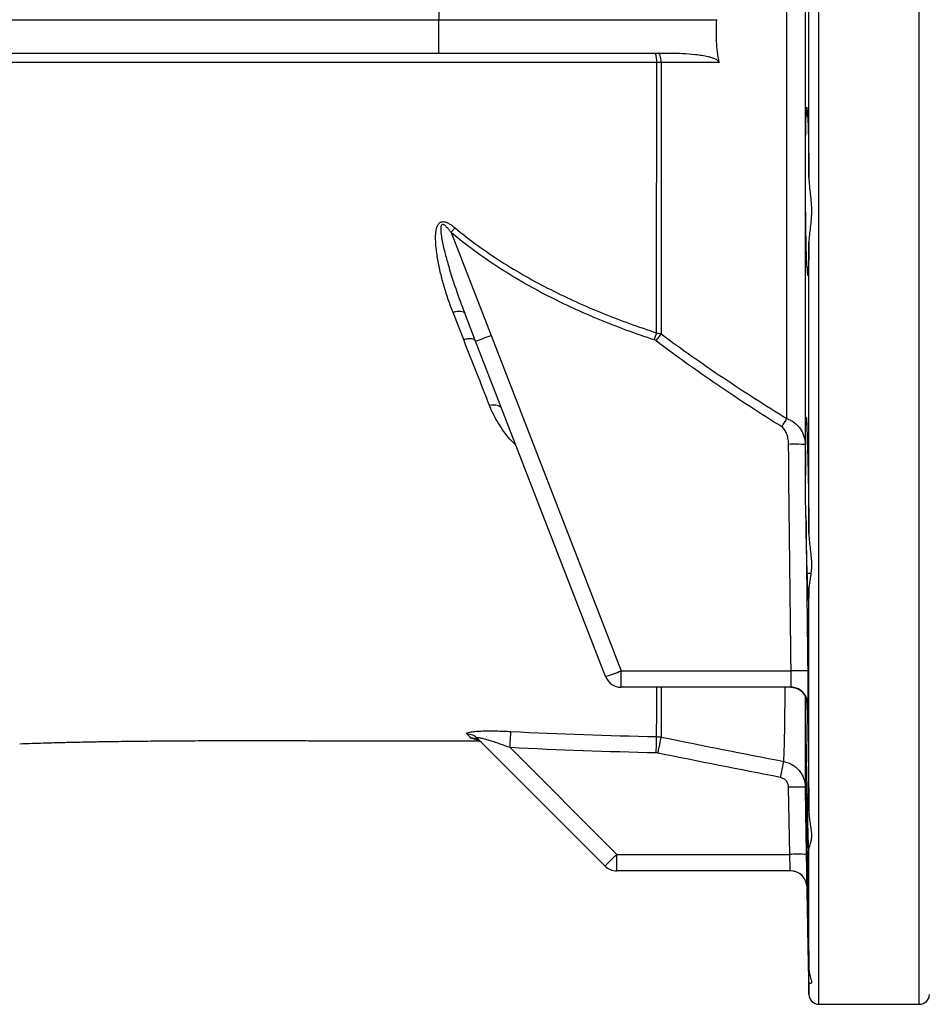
# Model space of a CAD drawing. Header units: millimetres. Extents: x 2817 to 14582, y 2229 to 15574.
# Tile 10 of 23: x 8399 to 9762, y 2504 to 3979. Entities that reach past the tile are written whole.
import ezdxf

# ---------------------------------------------------------------- set-up
doc = ezdxf.new("R2010")
doc.units = ezdxf.units.MM
doc.header["$LTSCALE"] = 5

msp = doc.modelspace()

# ---------------------------------------------------------------- linework, layer by layer
at = {"color": 8, "linetype": 'Continuous', "lineweight": 25}
for p, q in [((9596.9, 3978.5), (9596.9, 5453.5)), ((9747.4, 3978.5), (9747.4, 5453.5)), ((9596.9, 2503.5), (9596.9, 3978.5)), ((9747.4, 2503.5), (9747.4, 3978.5)), ((9579.6, 2953.9), (9579.4, 2956.2)), ((9581.9, 2518.3), (9581.9, 2537.5))]:
    msp.add_line(p, q, dxfattribs=at)
at = {"color": 7, "linetype": 'Continuous', "lineweight": 25}
for p, q in [((9581.9, 3742.1), (9581.9, 4215)), ((9027.2, 4028.5), (9027, 3978.5)), ((7018.5, 3978.5), (9027, 3978.5)), ((9027.2, 3928.5), (9027, 3978.5)), ((9027, 3978.5), (9443.9, 3978.5)), ((7017.8, 3928.5), (9027.2, 3928.5)), ((9027.2, 3928.5), (9373.3, 3928.5)), ((9579.5, 3834.9), (9579.7, 3834.9)), ((9045.5, 3659.7), (9105.4, 3505.6)), ((9581.9, 3208.7), (9581.9, 3645.5)), ((9579.5, 3607.6), (9581.3, 3607.6)), ((9082.1, 3497), (9065.9, 3538.7)), ((9277.2, 2994.5), (9082.1, 3497)), ((9105.4, 3505.6), (9300.5, 3003.1)), ((9579.5, 3149.5), (9584.8, 3149.5)), ((9581.9, 2792.4), (9581.9, 3126.8)), ((9300.5, 3003.1), (9555.1, 3003.1)), ((9300.5, 2978.5), (9300.5, 3003.1)), ((9555.2, 2978.5), (9300.5, 2978.5)), ((9579.3, 2956.2), (9579.5, 2946.4)), ((9276.1, 2710.9), (9085.5, 2901.4)), ((9133.9, 2888), (9293.8, 2728.1)), ((9553.2, 2728.1), (9551.5, 2828.7)), ((9579.5, 2817.7), (9581.6, 2817.7)), ((9581.9, 2556.8), (9581.9, 2737.7)), ((9293.8, 2728.1), (9553.2, 2728.1)), ((9293.8, 2703.5), (9293.8, 2728.1)), ((9554.1, 2703.5), (9293.8, 2703.5)), ((9579.1, 2679), (9581.9, 2518.3)), ((9596.9, 2503.5), (9747.4, 2503.5))]:
    msp.add_line(p, q, dxfattribs=at)
at = {"color": 7, "linetype": 'Continuous', "lineweight": 25, "flags": 128}
for points in [[(9360.4, 3914.4), (9360.3, 3917.2), (9360, 3919.9), (9359.6, 3922.3), (9359, 3924.4), (9358.3, 3926.2), (9357.5, 3927.5), (9356.6, 3928.3), (9355.7, 3928.5)], [(9447.4, 3914.4), (9419, 3914.4), (9360.4, 3914.4)], [(9045.5, 3659.7), (9046.3, 3660.6), (9047.1, 3661.5), (9047.8, 3662.4), (9048.5, 3663.3), (9049.3, 3664.2), (9050, 3665), (9050.7, 3665.9), (9051.4, 3666.7)], [(9065.9, 3538.7), (9065.2, 3539.7), (9064, 3540.5), (9062.3, 3541.1), (9060.2, 3541.4), (9057.7, 3541.4), (9054.8, 3541.2), (9051.7, 3540.8), (9048.4, 3540)], [(9350.1, 3498.9), (9350.6, 3500.3), (9351, 3501.6), (9351.5, 3503), (9351.9, 3504.3), (9352.4, 3505.7), (9352.8, 3507), (9353.2, 3508.2), (9353.6, 3509.5)], [(9352.7, 3497.5), (9353.7, 3498.8), (9354.8, 3500.2), (9355.8, 3501.5), (9356.8, 3502.8), (9357.7, 3504.1), (9358.7, 3505.3), (9359.6, 3506.5), (9360.5, 3507.7)], [(9121.3, 3395.9), (9120.5, 3397.5), (9119.1, 3398.8), (9117.3, 3399.8), (9115.1, 3400.6), (9112.5, 3401), (9109.6, 3401.2), (9106.5, 3401.1), (9103.1, 3400.6)], [(9541.1, 3368.6), (9542.1, 3370.3), (9543.2, 3371.9), (9544.2, 3373.6), (9545.2, 3375.2), (9546.2, 3376.7), (9547.1, 3378.2), (9548, 3379.6), (9548.9, 3381)], [(9133.9, 2888), (9134.1, 2892.3), (9134.3, 2896.5), (9134.5, 2900.4), (9134.7, 2903.9), (9134.9, 2907), (9135, 2909.4), (9135.1, 2911.2), (9135.2, 2912.2)], [(9353, 2880.1), (9353.1, 2884.6), (9353.2, 2888.9), (9353.3, 2892.9), (9353.4, 2896.5), (9353.5, 2899.6), (9353.5, 2902), (9353.6, 2903.6), (9353.6, 2904.5)], [(9355.7, 2879.8), (9356.5, 2884.2), (9357.4, 2888.5), (9358.2, 2892.4), (9358.9, 2895.9), (9359.5, 2898.9), (9360, 2901.3), (9360.4, 2902.9), (9360.6, 2903.8)], [(9539.4, 2843.3), (9540.3, 2847.8), (9541.1, 2852.1), (9541.9, 2856.1), (9542.6, 2859.7), (9543.2, 2862.7), (9543.7, 2865), (9544, 2866.6), (9544.2, 2867.3)], [(9576.5, 2828.7), (9577.4, 2778.8), (9578.2, 2728.1)]]:
    msp.add_lwpolyline(points, dxfattribs=at)
at = {"color": 7, "linetype": 'Continuous', "lineweight": 25}
for centre, radius, start, end in [((9328.3, 3917.7), 25.6, 352.6106, 24.9302), ((8961.6, 3858.8), 381.3, 288.4181, 292.1517), ((9561, 2971.8), 370.7, 87.6218, 91.4864), ((9156.8, 3356.2), 381.3, 288.4175, 292.1519), ((9300.5, 3003.5), 25, 201.2227, 270), ((9565.8, 2634.6), 368.7, 87.7736, 91.6591), ((9554.6, 2953.5), 25, 0.7681, 89.9983), ((9555.2, 2953.5), 25, 48.1873, 89.9997), ((9068.4, 2884.2), 24.3, 45.0848, 88.3651), ((9074.6, 2877.5), 24.7, 45.0339, 88.6119), ((9564, 2469.6), 359.4, 88.0048, 91.9907), ((8937.1, 3076.1), 498.3, 312.8646, 315.7042), ((9565.7, 2369), 359.3, 88.0047, 91.9917), ((9293.8, 2728.5), 25, 225.0002, 270), ((9554.1, 2678.5), 25, 1.0114, 90), ((9554.1, 2678.5), 25, 23.5496, 90), ((9596.9, 2518.5), 15, 181, 270), ((9747.4, 2518.5), 15, 270, 359)]:
    msp.add_arc(centre, radius, start, end, dxfattribs=at)
at = {"color": 8, "linetype": 'Continuous', "lineweight": 25}
for centre, start, end in [((9555.2, 2953.5), 0.7508, 48.1871), ((9554.1, 2678.5), 0.9998, 23.5496)]:
    msp.add_arc(centre, 25, start, end, dxfattribs=at)
at = {"color": 7, "linetype": 'Continuous', "lineweight": 25}
for points, knots in [([(9576.4, 4615), (9576.4, 4591.6), (9576.4, 4567.7), (9576.4, 4519), (9576.4, 4494.1), (9576.4, 4443.4), (9576.4, 4417.5), (9576.4, 4384.6), (9576.4, 4378), (9576.4, 4364.6), (9576.4, 4358), (9576.4, 4337.8), (9576.4, 4324.4), (9576.4, 4256.8), (9576.4, 4202.1), (9576.4, 4119.1), (9576.4, 4091.2), (9576.4, 4035.1), (9576.4, 4006.9), (9576.4, 3950.1), (9576.4, 3921.9), (9576.4, 3865.8), (9576.4, 3837.9), (9576.4, 3754.9), (9576.4, 3700.2), (9576.4, 3632.7), (9576.4, 3619.2), (9576.4, 3599.1), (9576.4, 3592.4), (9576.4, 3579.1), (9576.4, 3572.5), (9576.4, 3539.5), (9576.4, 3513.7), (9576.4, 3437.6), (9576.4, 3388.8), (9576.4, 3342.1)], [0, 0, 0, 0, 0.0625, 0.0625, 0.125, 0.125, 0.1875, 0.1875, 0.203125, 0.203125, 0.21875, 0.21875, 0.25, 0.25, 0.375, 0.375, 0.4375, 0.4375, 0.5, 0.5, 0.5625, 0.5625, 0.625, 0.625, 0.75, 0.75, 0.78125, 0.78125, 0.796875, 0.796875, 0.8125, 0.8125, 0.875, 0.875, 1, 1, 1, 1]), ([(9548.9, 3381), (9548.9, 3425.2), (9548.9, 3471.2), (9548.9, 3542.9), (9548.9, 3567.3), (9548.9, 3604.5), (9548.9, 3617.1), (9549, 3642.2), (9549, 3654.8), (9549, 3718), (9549, 3769.3), (9549, 3872.9), (9549, 3925.4), (9549, 4031.6), (9549, 4084.1), (9549, 4187.8), (9549, 4239), (9549, 4302.3), (9549, 4314.9), (9548.9, 4340), (9548.9, 4352.6), (9548.9, 4389.8), (9548.9, 4414.1), (9548.9, 4485.8), (9548.9, 4531.9), (9548.9, 4576.1)], [0, 0, 0, 0, 0.125, 0.125, 0.1875, 0.1875, 0.21875, 0.21875, 0.25, 0.25, 0.375, 0.375, 0.5, 0.5, 0.625, 0.625, 0.75, 0.75, 0.78125, 0.78125, 0.8125, 0.8125, 0.875, 0.875, 1, 1, 1, 1]), ([(9447.4, 3914.4), (9445.4, 3925), (9444.1, 3935.7), (9442.9, 3957.1), (9443, 3967.8), (9443.9, 3978.5)], [0, 0, 0, 0, 0.5, 0.5, 1, 1, 1, 1]), ([(9373.3, 3928.5), (9379.7, 3928.5), (9386.2, 3928.4), (9399, 3927.8), (9405.5, 3927.3), (9415.1, 3926.2), (9418.3, 3925.7), (9424.6, 3924.7), (9427.8, 3924.1), (9432.5, 3922.9), (9434.1, 3922.5), (9437.2, 3921.5), (9438.7, 3921), (9441.7, 3919.7), (9443.1, 3919), (9445.1, 3917.6), (9445.8, 3917.1), (9446.6, 3916.2), (9446.8, 3915.9), (9447.2, 3915.2), (9447.4, 3914.8), (9447.4, 3914.4)], [0, 0, 0, 0, 0.25, 0.25, 0.5, 0.5, 0.625, 0.625, 0.75, 0.75, 0.8125, 0.8125, 0.875, 0.875, 0.9375, 0.9375, 0.96875, 0.96875, 0.984375, 0.984375, 1, 1, 1, 1]), ([(9353.7, 3914.4), (9272.3, 3914.4), (9191.9, 3914.4), (9033, 3914.4), (8954.6, 3914.4), (8799.6, 3914.5), (8723.1, 3914.5), (8572, 3914.4), (8497.4, 3914.4), (8405.5, 3914.4), (8387.1, 3914.4), (8350.6, 3914.4), (8332.5, 3914.4), (8296.3, 3914.4), (8278.4, 3914.4), (8242.6, 3914.4), (8224.9, 3914.4), (8137.1, 3914.4), (8069.5, 3914.4), (7972.1, 3914.4), (7940.3, 3914.3), (7893.5, 3914.3), (7878.1, 3914.3), (7847.6, 3914.3), (7832.5, 3914.3), (7787.9, 3914.3), (7759, 3914.2), (7702.7, 3914.2), (7675.3, 3914.2), (7648.8, 3914.2)], [0, 0, 0, 0, 0.125, 0.125, 0.25, 0.25, 0.375, 0.375, 0.5, 0.5, 0.53125, 0.53125, 0.5625, 0.5625, 0.59375, 0.59375, 0.625, 0.625, 0.75, 0.75, 0.8125, 0.8125, 0.84375, 0.84375, 0.875, 0.875, 0.9375, 0.9375, 1, 1, 1, 1]), ([(9353.6, 3509.5), (9353.6, 3525.3), (9353.6, 3541.3), (9353.6, 3573.5), (9353.6, 3589.8), (9353.7, 3638.9), (9353.6, 3672.1), (9353.7, 3739.6), (9353.7, 3773.9), (9353.7, 3826.1), (9353.7, 3843.6), (9353.7, 3870.1), (9353.7, 3879), (9353.7, 3896.7), (9353.7, 3905.6), (9353.7, 3914.4)], [0, 0, 0, 0, 0.125, 0.125, 0.25, 0.25, 0.5, 0.5, 0.75, 0.75, 0.875, 0.875, 0.9375, 0.9375, 1, 1, 1, 1]), ([(9360.4, 3914.4), (9360.4, 3905.5), (9360.4, 3896.6), (9360.4, 3878.8), (9360.4, 3869.9), (9360.4, 3843.3), (9360.5, 3825.7), (9360.5, 3773.2), (9360.4, 3738.8), (9360.5, 3671), (9360.5, 3637.6), (9360.5, 3588.3), (9360.5, 3572), (9360.5, 3539.6), (9360.5, 3523.6), (9360.5, 3507.7)], [0, 0, 0, 0, 0.0625, 0.0625, 0.125, 0.125, 0.25, 0.25, 0.5, 0.5, 0.75, 0.75, 0.875, 0.875, 1, 1, 1, 1]), ([(9579.5, 3607.6), (9579.3, 3607), (9579.2, 3607.4), (9578.9, 3609.7), (9578.9, 3610.7), (9578.7, 3613.2), (9578.6, 3614.7), (9578.5, 3618.2), (9578.4, 3620.1), (9578.3, 3623.5), (9578.2, 3624.7), (9578.1, 3627.1), (9578.1, 3628.4), (9577.9, 3635.1), (9577.8, 3641.2), (9577.6, 3649.8), (9577.6, 3651.6), (9577.5, 3655.3), (9577.5, 3657.1), (9577.4, 3662.8), (9577.3, 3666.7), (9577.2, 3674.7), (9577.2, 3678.9), (9577.1, 3685.3), (9577.1, 3687.5), (9577, 3691.9), (9577, 3694.1), (9576.9, 3705.1), (9576.8, 3714.2), (9576.8, 3725.7), (9576.8, 3728), (9576.8, 3732.6), (9576.8, 3734.9), (9576.8, 3741.7), (9576.7, 3746.3), (9576.7, 3755.2), (9576.8, 3759.7), (9576.8, 3766.3), (9576.8, 3768.4), (9576.8, 3772.7), (9576.8, 3774.9), (9576.8, 3785.3), (9576.9, 3793.1), (9577, 3802.3), (9577, 3804.1), (9577.1, 3807.6), (9577.1, 3809.2), (9577.2, 3814.2), (9577.2, 3817.3), (9577.3, 3823.1), (9577.4, 3825.8), (9577.5, 3830.8), (9577.6, 3833), (9577.8, 3839.1), (9577.9, 3842.2), (9578.2, 3846.3), (9578.4, 3847.4), (9578.6, 3847.4), (9578.7, 3847.1), (9578.9, 3846), (9578.9, 3845.2), (9579.2, 3842.1), (9579.3, 3839), (9579.5, 3834.9)], [0, 0, 0, 0, 0.0625, 0.0625, 0.09375, 0.09375, 0.125, 0.125, 0.15625, 0.15625, 0.171875, 0.171875, 0.1875, 0.1875, 0.25, 0.25, 0.265625, 0.265625, 0.28125, 0.28125, 0.3125, 0.3125, 0.34375, 0.34375, 0.359375, 0.359375, 0.375, 0.375, 0.4375, 0.4375, 0.453125, 0.453125, 0.46875, 0.46875, 0.5, 0.5, 0.53125, 0.53125, 0.546875, 0.546875, 0.5625, 0.5625, 0.625, 0.625, 0.640625, 0.640625, 0.65625, 0.65625, 0.6875, 0.6875, 0.71875, 0.71875, 0.75, 0.75, 0.8125, 0.8125, 0.875, 0.875, 0.90625, 0.90625, 0.9375, 0.9375, 1, 1, 1, 1]), ([(9579.5, 3834.9), (9579.6, 3835.4), (9579.7, 3835.2), (9579.9, 3834.1), (9580, 3833.5), (9580.1, 3832.1), (9580.2, 3831.3), (9580.3, 3828.3), (9580.5, 3825.7), (9580.6, 3821), (9580.7, 3819.3), (9580.8, 3815.6), (9580.8, 3813.6), (9581, 3807.3), (9581.1, 3802.6), (9581.3, 3795), (9581.3, 3792.3), (9581.4, 3786.7), (9581.4, 3783.8), (9581.6, 3775), (9581.6, 3768.8), (9581.7, 3759), (9581.8, 3755.7), (9581.8, 3748.9), (9581.8, 3745.5), (9581.9, 3742.1)], [0, 0, 0, 0, 0.125, 0.125, 0.1875, 0.1875, 0.25, 0.25, 0.375, 0.375, 0.4375, 0.4375, 0.5, 0.5, 0.625, 0.625, 0.6875, 0.6875, 0.75, 0.75, 0.875, 0.875, 0.9375, 0.9375, 1, 1, 1, 1]), ([(9581.9, 3742.1), (9581.9, 3737.9), (9582.2, 3733.8), (9582.9, 3725.4), (9583.4, 3721.2), (9584.4, 3712.8), (9584.8, 3708.5), (9585.5, 3700.1), (9585.7, 3695.9), (9585.7, 3689.7), (9585.6, 3687.7), (9585.5, 3683.5), (9585.3, 3681.5), (9584.8, 3675.4), (9584.4, 3671.5), (9583.4, 3663.7), (9582.9, 3660), (9582.2, 3652.6), (9581.9, 3649), (9581.9, 3645.5)], [0, 0, 0, 0, 0.125, 0.125, 0.25, 0.25, 0.375, 0.375, 0.5, 0.5, 0.5625, 0.5625, 0.625, 0.625, 0.75, 0.75, 0.875, 0.875, 1, 1, 1, 1]), ([(9048.4, 3540), (9043.4, 3552.8), (9039, 3565.7), (9033.2, 3585.4), (9031.5, 3592), (9028.3, 3605.3), (9026.9, 3612), (9024.5, 3625.5), (9023.5, 3632.4), (9022.6, 3642.7), (9022.4, 3646.1), (9022.3, 3653), (9022.4, 3656.4), (9022.9, 3661.5), (9023.2, 3663.2), (9023.9, 3666.5), (9024.4, 3668.2), (9025.4, 3670.5), (9025.8, 3671.2), (9026.8, 3672.6), (9027.3, 3673.3), (9028.5, 3674.4), (9029.2, 3674.9), (9030.8, 3675.6), (9031.6, 3675.8), (9033.4, 3676), (9034.3, 3676), (9036, 3675.7), (9036.9, 3675.5), (9038.6, 3674.9), (9039.4, 3674.6), (9041.1, 3673.8), (9041.9, 3673.4), (9044.2, 3672.1), (9045.7, 3671.1), (9048.6, 3669), (9050, 3667.9), (9051.4, 3666.7)], [0, 0, 0, 0, 0.25, 0.25, 0.375, 0.375, 0.5, 0.5, 0.625, 0.625, 0.6875, 0.6875, 0.75, 0.75, 0.78125, 0.78125, 0.8125, 0.8125, 0.828125, 0.828125, 0.84375, 0.84375, 0.859375, 0.859375, 0.875, 0.875, 0.890625, 0.890625, 0.90625, 0.90625, 0.921875, 0.921875, 0.9375, 0.9375, 0.96875, 0.96875, 1, 1, 1, 1]), ([(9045.5, 3659.7), (9044.6, 3661.1), (9043.5, 3662.4), (9041.5, 3665), (9040.4, 3666.2), (9038.7, 3668), (9038.1, 3668.6), (9036.9, 3669.7), (9036.2, 3670.3), (9035.2, 3671), (9034.8, 3671.2), (9034.1, 3671.5), (9033.7, 3671.7), (9032.9, 3671.8), (9032.5, 3671.8), (9031.7, 3671.5), (9031.4, 3671.3), (9030.9, 3670.6), (9030.8, 3670.3), (9030.5, 3669.5), (9030.4, 3669.1), (9030.1, 3668), (9030, 3667.2), (9029.9, 3664.7), (9030, 3663.1), (9030.3, 3658.2), (9030.8, 3654.9), (9031.9, 3648.5), (9032.5, 3645.2), (9033.9, 3638.8), (9034.7, 3635.6), (9037.1, 3626), (9038.8, 3619.7), (9044.2, 3600.7), (9048.2, 3588.2), (9056.7, 3563.3), (9061.2, 3550.9), (9065.9, 3538.7)], [0, 0, 0, 0, 0.03125, 0.03125, 0.0625, 0.0625, 0.078125, 0.078125, 0.09375, 0.09375, 0.101563, 0.101563, 0.109375, 0.109375, 0.117188, 0.117188, 0.125, 0.125, 0.132813, 0.132813, 0.140625, 0.140625, 0.15625, 0.15625, 0.1875, 0.1875, 0.25, 0.25, 0.3125, 0.3125, 0.375, 0.375, 0.5, 0.5, 0.75, 0.75, 1, 1, 1, 1]), ([(9350.1, 3498.9), (9336.4, 3503.4), (9322.6, 3508.1), (9295.4, 3518.1), (9281.9, 3523.4), (9241.7, 3539.9), (9215.4, 3551.9), (9164.3, 3578.3), (9139.4, 3592.6), (9091.2, 3623.9), (9067.9, 3640.9), (9045.5, 3659.7)], [0, 0, 0, 0, 0.125, 0.125, 0.25, 0.25, 0.5, 0.5, 0.75, 0.75, 1, 1, 1, 1]), ([(9051.4, 3666.7), (9073.6, 3648.3), (9096.8, 3631.6), (9144.7, 3600.9), (9169.5, 3587), (9220.2, 3561.3), (9246.2, 3549.5), (9286, 3533.4), (9299.4, 3528.3), (9326.4, 3518.5), (9340, 3513.9), (9353.6, 3509.5)], [0, 0, 0, 0, 0.25, 0.25, 0.5, 0.5, 0.75, 0.75, 0.875, 0.875, 1, 1, 1, 1]), ([(9581.9, 3645.5), (9581.8, 3642.6), (9581.8, 3639.8), (9581.8, 3634.4), (9581.7, 3631.9), (9581.6, 3624.5), (9581.6, 3620), (9581.4, 3614), (9581.4, 3612.2), (9581.3, 3608.7), (9581.3, 3607.1), (9581.1, 3602.8), (9581, 3600.5), (9580.8, 3597.9), (9580.8, 3597.2), (9580.7, 3596.1), (9580.6, 3595.7), (9580.5, 3595), (9580.3, 3595.1), (9580.1, 3596.6), (9580, 3598), (9579.7, 3601.9), (9579.6, 3604.5), (9579.5, 3607.6)], [0, 0, 0, 0, 0.0625, 0.0625, 0.125, 0.125, 0.25, 0.25, 0.3125, 0.3125, 0.375, 0.375, 0.5, 0.5, 0.5625, 0.5625, 0.625, 0.625, 0.75, 0.75, 0.875, 0.875, 1, 1, 1, 1]), ([(9082.1, 3497), (9081.8, 3497.8), (9081.1, 3498.5), (9079.1, 3499.6), (9077.8, 3500), (9074.7, 3500.4), (9072.8, 3500.5), (9068.8, 3500.1), (9066.6, 3499.8), (9064.4, 3499.3)], [0, 0, 0, 0, 0.25, 0.25, 0.5, 0.5, 0.75, 0.75, 1, 1, 1, 1]), ([(9103.1, 3400.6), (9096.9, 3416.6), (9090.5, 3432.8), (9077.6, 3465.7), (9071, 3482.4), (9064.4, 3499.3)], [0, 0, 0, 0, 0.5, 0.5, 1, 1, 1, 1]), ([(9541.1, 3368.6), (9508.9, 3388.9), (9476.9, 3409.6), (9414, 3452.4), (9383, 3474.5), (9352.7, 3497.5)], [0, 0, 0, 0, 0.5, 0.5, 1, 1, 1, 1]), ([(9360.5, 3507.7), (9390.9, 3485.1), (9421.9, 3463.4), (9484.8, 3421.2), (9516.7, 3400.9), (9548.9, 3381)], [0, 0, 0, 0, 0.5, 0.5, 1, 1, 1, 1]), ([(9548.9, 3381), (9551, 3380.3), (9553.1, 3379.3), (9556, 3377.8), (9556.9, 3377.2), (9558.7, 3376), (9559.6, 3375.3), (9563.9, 3372), (9566.8, 3368.9), (9569.7, 3364.5), (9570.3, 3363.6), (9571.3, 3361.8), (9571.8, 3360.9), (9573.1, 3358.1), (9573.9, 3356.2), (9575.1, 3352.3), (9575.6, 3350.3), (9576.2, 3346.2), (9576.4, 3344.2), (9576.4, 3342.1)], [0, 0, 0, 0, 0.125, 0.125, 0.1875, 0.1875, 0.25, 0.25, 0.5, 0.5, 0.5625, 0.5625, 0.625, 0.625, 0.75, 0.75, 0.875, 0.875, 1, 1, 1, 1]), ([(9576.9, 3296.4), (9576.8, 3301.5), (9576.8, 3306.6), (9576.8, 3314), (9576.8, 3316.4), (9576.8, 3321.2), (9576.8, 3323.5), (9576.7, 3330.3), (9576.7, 3334.7), (9576.8, 3340.9), (9576.8, 3342.9), (9576.8, 3346.9), (9576.8, 3348.8), (9576.9, 3358), (9576.9, 3364.2), (9577, 3370.5), (9577.1, 3371.7), (9577.1, 3373.9), (9577.2, 3374.9), (9577.2, 3377.7), (9577.3, 3379.2), (9577.4, 3380.9), (9577.4, 3381.4), (9577.5, 3382.3), (9577.6, 3382.6), (9577.7, 3383.3), (9577.8, 3383.4), (9577.9, 3382.8), (9578, 3382.2), (9578.1, 3380.8), (9578.2, 3380.2), (9578.3, 3378.9), (9578.3, 3378.1), (9578.5, 3375.6), (9578.6, 3373.6), (9578.7, 3370.1), (9578.7, 3368.9), (9578.8, 3366.2), (9578.9, 3364.8), (9579.1, 3357.4), (9579.3, 3350.4), (9579.5, 3342.2)], [0, 0, 0, 0, 0.0625, 0.0625, 0.09375, 0.09375, 0.125, 0.125, 0.1875, 0.1875, 0.21875, 0.21875, 0.25, 0.25, 0.375, 0.375, 0.40625, 0.40625, 0.4375, 0.4375, 0.5, 0.5, 0.53125, 0.53125, 0.5625, 0.5625, 0.625, 0.625, 0.6875, 0.6875, 0.71875, 0.71875, 0.75, 0.75, 0.8125, 0.8125, 0.84375, 0.84375, 0.875, 0.875, 1, 1, 1, 1]), ([(9551.4, 3342.3), (9551.4, 3344.8), (9551.2, 3347.2), (9550.5, 3352), (9549.9, 3354.4), (9548.4, 3359), (9547.4, 3361.3), (9545.4, 3364.4), (9544.7, 3365.4), (9543.1, 3367.2), (9542.1, 3368), (9541.1, 3368.6)], [0, 0, 0, 0, 0.25, 0.25, 0.5, 0.5, 0.75, 0.75, 0.875, 0.875, 1, 1, 1, 1]), ([(9579.5, 3342.2), (9579.6, 3339.9), (9579.7, 3337.1), (9579.9, 3332), (9580, 3330.2), (9580.1, 3326.3), (9580.2, 3324.2), (9580.3, 3317.5), (9580.5, 3312.6), (9580.6, 3304.6), (9580.7, 3301.9), (9580.8, 3296.2), (9580.8, 3293.2), (9581, 3284.1), (9581.1, 3277.7), (9581.3, 3267.9), (9581.3, 3264.5), (9581.4, 3257.7), (9581.4, 3254.3), (9581.6, 3243.8), (9581.6, 3236.8), (9581.7, 3226.3), (9581.8, 3222.8), (9581.8, 3215.7), (9581.8, 3212.1), (9581.9, 3208.7)], [0, 0, 0, 0, 0.125, 0.125, 0.1875, 0.1875, 0.25, 0.25, 0.375, 0.375, 0.4375, 0.4375, 0.5, 0.5, 0.625, 0.625, 0.6875, 0.6875, 0.75, 0.75, 0.875, 0.875, 0.9375, 0.9375, 1, 1, 1, 1]), ([(9577.5, 3234.1), (9577.4, 3239.2), (9577.2, 3244.4), (9576.9, 3254.7), (9576.8, 3260), (9576.7, 3270.4), (9576.7, 3275.7), (9576.8, 3286.2), (9576.9, 3291.3), (9576.9, 3296.4)], [0, 0, 0, 0, 0.25, 0.25, 0.5, 0.5, 0.75, 0.75, 1, 1, 1, 1]), ([(9579.5, 3149.5), (9579.3, 3152.8), (9579.1, 3157.1), (9578.9, 3163.9), (9578.9, 3165.3), (9578.8, 3168.3), (9578.8, 3169.9), (9578.6, 3174.8), (9578.5, 3178.2), (9578.4, 3185.5), (9578.3, 3189.4), (9578.1, 3195.5), (9578.1, 3197.6), (9578, 3201.9), (9578, 3204), (9577.8, 3215), (9577.6, 3224.3), (9577.5, 3234.1)], [0, 0, 0, 0, 0.25, 0.25, 0.3125, 0.3125, 0.375, 0.375, 0.5, 0.5, 0.625, 0.625, 0.6875, 0.6875, 0.75, 0.75, 1, 1, 1, 1]), ([(9581.9, 3208.7), (9581.9, 3204.4), (9582.2, 3200.3), (9582.9, 3192.2), (9583.4, 3188.2), (9584.4, 3180.4), (9584.8, 3176.5), (9585.5, 3169), (9585.7, 3165.4), (9585.7, 3160.1), (9585.6, 3158.4), (9585.5, 3155), (9585.3, 3153.3), (9584.8, 3148.4), (9584.4, 3145.3), (9583.4, 3139.5), (9582.9, 3136.7), (9582.2, 3131.5), (9581.9, 3129), (9581.9, 3126.8)], [0, 0, 0, 0, 0.125, 0.125, 0.25, 0.25, 0.375, 0.375, 0.5, 0.5, 0.5625, 0.5625, 0.625, 0.625, 0.75, 0.75, 0.875, 0.875, 1, 1, 1, 1]), ([(9581.9, 3126.8), (9581.8, 3124.9), (9581.8, 3123.2), (9581.8, 3120), (9581.7, 3118.5), (9581.6, 3114.5), (9581.6, 3112.5), (9581.4, 3110.3), (9581.4, 3109.8), (9581.3, 3108.9), (9581.3, 3108.7), (9581.1, 3108.4), (9581, 3108.8), (9580.8, 3110.3), (9580.8, 3111), (9580.7, 3112.6), (9580.6, 3113.6), (9580.5, 3117), (9580.3, 3119.8), (9580.2, 3124.8), (9580.1, 3126.7), (9580, 3130.6), (9579.9, 3132.7), (9579.7, 3139.3), (9579.6, 3144.2), (9579.5, 3149.5)], [0, 0, 0, 0, 0.0625, 0.0625, 0.125, 0.125, 0.25, 0.25, 0.3125, 0.3125, 0.375, 0.375, 0.5, 0.5, 0.5625, 0.5625, 0.625, 0.625, 0.75, 0.75, 0.8125, 0.8125, 0.875, 0.875, 1, 1, 1, 1]), ([(9555.2, 2978.5), (9555.2, 2978.5), (9555.3, 2978.7), (9555.3, 2979.3), (9555.3, 2979.8), (9555.4, 2981), (9555.4, 2981.8), (9555.4, 2983.6), (9555.4, 2984.6), (9555.4, 2986.8), (9555.4, 2988.1), (9555.4, 2990.8), (9555.4, 2992.2), (9555.3, 2994.4), (9555.3, 2995.2), (9555.3, 2996.7), (9555.3, 2997.5), (9555.2, 2999.9), (9555.2, 3001.5), (9555.1, 3003.1)], [0, 0, 0, 0, 0.125, 0.125, 0.25, 0.25, 0.375, 0.375, 0.5, 0.5, 0.625, 0.625, 0.75, 0.75, 0.8125, 0.8125, 0.875, 0.875, 1, 1, 1, 1]), ([(9580.1, 3003), (9580.2, 2999.7), (9580.2, 2996.5), (9580.3, 2991.8), (9580.3, 2990.2), (9580.3, 2987.1), (9580.3, 2985.6), (9580.3, 2981.1), (9580.4, 2978.3), (9580.4, 2973), (9580.4, 2970.5), (9580.4, 2965.9), (9580.4, 2963.9), (9580.4, 2961.2), (9580.4, 2960.4), (9580.4, 2958.9), (9580.4, 2958.2), (9580.3, 2956.4), (9580.3, 2955.4), (9580.2, 2954.2), (9580.2, 2953.9), (9580.2, 2953.9)], [0, 0, 0, 0, 0.125, 0.125, 0.1875, 0.1875, 0.25, 0.25, 0.375, 0.375, 0.5, 0.5, 0.625, 0.625, 0.6875, 0.6875, 0.75, 0.75, 0.875, 0.875, 1, 1, 1, 1]), ([(9554.6, 2978.4), (9555.3, 2978.4), (9558, 2978.6), (9562.4, 2977.5), (9567.3, 2975.2), (9570.5, 2973.1), (9571.8, 2971.6), (9572, 2971.4)], [0, 0, 0, 0, 0.107055, 0.419131, 0.697029, 0.949661, 1, 1, 1, 1]), ([(9572, 2971.4), (9572.8, 2970.6), (9574.6, 2968.8), (9576.5, 2965.7), (9578, 2962.6), (9578.8, 2959.9), (9579.2, 2958), (9579.3, 2957), (9579.4, 2956.4), (9579.4, 2956.2), (9579.4, 2956.2), (9579.4, 2956.3)], [0, 0, 0, 0, 0.158815, 0.341799, 0.502262, 0.634297, 0.732613, 0.800447, 0.868259, 0.965162, 1, 1, 1, 1]), ([(9576.4, 2965.7), (9576.4, 2956), (9576.5, 2936.3), (9576.5, 2910.5), (9576.5, 2887.5), (9576.5, 2867.8), (9576.5, 2850.5), (9576.5, 2836.4), (9576.5, 2831.3), (9576.5, 2828.7)], [0, 0, 0, 0, 0.127669, 0.258667, 0.39351, 0.528464, 0.663308, 0.831225, 1, 1, 1, 1]), ([(9579.5, 2817.7), (9579.4, 2822.3), (9579.1, 2831.7), (9578.8, 2848.5), (9578.4, 2867), (9578.1, 2886.5), (9577.8, 2906.8), (9577.5, 2927), (9577.2, 2946.6), (9577.1, 2958.5), (9577, 2964.5)], [0, 0, 0, 0, 0.123868, 0.251327, 0.375199, 0.502664, 0.626536, 0.754001, 0.877861, 1, 1, 1, 1]), ([(9579.5, 2946.4), (9579.6, 2941.7), (9579.7, 2936.6), (9579.9, 2928.4), (9580, 2925.6), (9580.1, 2919.7), (9580.2, 2916.7), (9580.3, 2907.3), (9580.5, 2900.9), (9580.6, 2890.9), (9580.7, 2887.5), (9580.8, 2880.6), (9580.8, 2877.1), (9581, 2866.6), (9581.1, 2859.6), (9581.3, 2849), (9581.3, 2845.5), (9581.4, 2838.5), (9581.4, 2835), (9581.6, 2824.6), (9581.6, 2817.8), (9581.7, 2808.1), (9581.8, 2804.8), (9581.8, 2798.5), (9581.8, 2795.4), (9581.9, 2792.4)], [0, 0, 0, 0, 0.125, 0.125, 0.1875, 0.1875, 0.25, 0.25, 0.375, 0.375, 0.4375, 0.4375, 0.5, 0.5, 0.625, 0.625, 0.6875, 0.6875, 0.75, 0.75, 0.875, 0.875, 0.9375, 0.9375, 1, 1, 1, 1]), ([(9069.1, 2908.5), (9068.8, 2908.8), (9068.7, 2909), (9068.9, 2909.6), (9069.1, 2909.8), (9070, 2910.3), (9070.6, 2910.5), (9072, 2911), (9072.9, 2911.2), (9074.9, 2911.6), (9076.1, 2911.8), (9078.6, 2912.1), (9079.9, 2912.2), (9084.2, 2912.6), (9087.4, 2912.8), (9094.1, 2913), (9097.6, 2913.1), (9103, 2913.1), (9104.9, 2913.1), (9108.6, 2913.1), (9110.4, 2913.1), (9119.8, 2912.9), (9127.4, 2912.6), (9135.2, 2912.2)], [0, 0, 0, 0, 0.0625, 0.0625, 0.125, 0.125, 0.1875, 0.1875, 0.25, 0.25, 0.3125, 0.3125, 0.375, 0.375, 0.5, 0.5, 0.625, 0.625, 0.6875, 0.6875, 0.75, 0.75, 1, 1, 1, 1]), ([(8398.9, 2893.9), (8405.2, 2894.1), (8416.6, 2894.5), (8432.8, 2895), (8446.4, 2895.4), (8458.2, 2895.7), (8468.8, 2896), (8480.3, 2896.3), (8492.4, 2896.5), (8505.1, 2896.8), (8517.4, 2897), (8530.9, 2897.2), (8547.2, 2897.5), (8566.1, 2897.7), (8585.5, 2897.9), (8604.7, 2898.1), (8624.3, 2898.3), (8645.1, 2898.4), (8666.3, 2898.5), (8689, 2898.5), (8713.3, 2898.6), (8739.2, 2898.6), (8761.6, 2898.6), (8779.5, 2898.6), (8792.6, 2898.5), (8803.7, 2898.5), (8812.5, 2898.5), (8820.3, 2898.5), (8830, 2898.5), (8843.9, 2898.4), (8862.9, 2898.4), (8886.5, 2898.3), (8914.8, 2898.3), (8949.4, 2898.2), (8990.5, 2898.1), (9037.8, 2898), (9071.1, 2898), (9088.2, 2898)], [0, 0, 0, 0, 0.035876, 0.065677, 0.089327, 0.109668, 0.128407, 0.145523, 0.169196, 0.190451, 0.209785, 0.230227, 0.257314, 0.288817, 0.320559, 0.348447, 0.377534, 0.40987, 0.441804, 0.471839, 0.508811, 0.546331, 0.581691, 0.602379, 0.620618, 0.635802, 0.647735, 0.656641, 0.667606, 0.686231, 0.710804, 0.741292, 0.777645, 0.819801, 0.873815, 0.934896, 1, 1, 1, 1]), ([(9082.4, 2900.7), (9082.3, 2900.7), (9082.2, 2900.8), (9083.1, 2900.5), (9085, 2899.9), (9088, 2898.3), (9090.5, 2896.6), (9091.7, 2895.2), (9092, 2894.9)], [0, 0, 0, 0, 0.098174, 0.271425, 0.445736, 0.665947, 0.93279, 1, 1, 1, 1]), ([(9133.9, 2888), (9129, 2889.9), (9124, 2891.7), (9116.7, 2894.3), (9114.2, 2895.1), (9109.3, 2896.8), (9106.9, 2897.6), (9102.1, 2899.1), (9099.7, 2899.8), (9095.1, 2901.1), (9092.8, 2901.7), (9089.8, 2902.3), (9088.9, 2902.5), (9087.2, 2902.7), (9086.5, 2902.7), (9085.7, 2902.7), (9085.5, 2902.6), (9085.2, 2902.5), (9085.1, 2902.4), (9085, 2902.1), (9085.2, 2901.8), (9085.5, 2901.4)], [0, 0, 0, 0, 0.25, 0.25, 0.375, 0.375, 0.5, 0.5, 0.625, 0.625, 0.75, 0.75, 0.8125, 0.8125, 0.875, 0.875, 0.90625, 0.90625, 0.9375, 0.9375, 1, 1, 1, 1]), ([(9544.2, 2867.3), (9548.7, 2866.4), (9552.9, 2864.8), (9558.8, 2861.3), (9560.6, 2860), (9564.1, 2857.1), (9565.7, 2855.5), (9568.6, 2852), (9569.9, 2850.1), (9572.2, 2846.2), (9573.2, 2844.2), (9575.6, 2837.7), (9576.4, 2833.3), (9576.5, 2828.7)], [0, 0, 0, 0, 0.25, 0.25, 0.375, 0.375, 0.5, 0.5, 0.625, 0.625, 0.75, 0.75, 1, 1, 1, 1]), ([(9551.5, 2828.7), (9551.5, 2830.5), (9551.1, 2832.1), (9549.9, 2835.4), (9549.1, 2836.8), (9546.9, 2839.5), (9545.6, 2840.6), (9542.6, 2842.3), (9541.1, 2842.9), (9539.4, 2843.3)], [0, 0, 0, 0, 0.25, 0.25, 0.5, 0.5, 0.75, 0.75, 1, 1, 1, 1]), ([(9579.5, 2662.5), (9579.3, 2670.8), (9579.2, 2679.4), (9578.9, 2692.8), (9578.9, 2697.3), (9578.7, 2706.5), (9578.6, 2711.1), (9578.5, 2720.2), (9578.4, 2724.8), (9578.3, 2731.6), (9578.2, 2733.9), (9578.1, 2738.4), (9578.1, 2740.7), (9577.9, 2751.9), (9577.8, 2760.5), (9577.6, 2770.8), (9577.6, 2772.8), (9577.5, 2776.8), (9577.5, 2778.8), (9577.4, 2784.6), (9577.3, 2788.3), (9577.2, 2795.4), (9577.2, 2798.8), (9577.1, 2803.5), (9577.1, 2805.1), (9577, 2808.1), (9577, 2809.6), (9576.9, 2816.6), (9576.8, 2821.3), (9576.8, 2826), (9576.8, 2826.9), (9576.8, 2828.6), (9576.8, 2829.3), (9576.8, 2831.4), (9576.7, 2832.6), (9576.7, 2834.4), (9576.8, 2835), (9576.8, 2835.6), (9576.8, 2835.7), (9576.8, 2835.8), (9576.8, 2835.8), (9576.8, 2835.4), (9576.9, 2834.1), (9577, 2831.1), (9577, 2830.4), (9577.1, 2829), (9577.1, 2828.2), (9577.2, 2825.6), (9577.2, 2823.7), (9577.3, 2819.4), (9577.4, 2817), (9577.5, 2811.8), (9577.6, 2808.9), (9577.8, 2799.8), (9577.9, 2793), (9578.1, 2781.8), (9578.2, 2777.9), (9578.4, 2769.9), (9578.5, 2765.8), (9578.6, 2757.3), (9578.7, 2753), (9578.9, 2744.2), (9578.9, 2739.6), (9579.2, 2726), (9579.3, 2716.9), (9579.5, 2707.7)], [0, 0, 0, 0, 0.0625, 0.0625, 0.09375, 0.09375, 0.125, 0.125, 0.15625, 0.15625, 0.171875, 0.171875, 0.1875, 0.1875, 0.25, 0.25, 0.265625, 0.265625, 0.28125, 0.28125, 0.3125, 0.3125, 0.34375, 0.34375, 0.359375, 0.359375, 0.375, 0.375, 0.4375, 0.4375, 0.453125, 0.453125, 0.46875, 0.46875, 0.5, 0.5, 0.53125, 0.53125, 0.546875, 0.546875, 0.5625, 0.5625, 0.625, 0.625, 0.640625, 0.640625, 0.65625, 0.65625, 0.6875, 0.6875, 0.71875, 0.71875, 0.75, 0.75, 0.8125, 0.8125, 0.84375, 0.84375, 0.875, 0.875, 0.90625, 0.90625, 0.9375, 0.9375, 1, 1, 1, 1]), ([(9581.9, 2737.7), (9581.8, 2737.1), (9581.8, 2736.7), (9581.8, 2736.1), (9581.7, 2736), (9581.6, 2736.1), (9581.6, 2736.8), (9581.4, 2738.8), (9581.4, 2739.6), (9581.3, 2741.5), (9581.3, 2742.6), (9581.1, 2746.4), (9581, 2749.4), (9580.8, 2754.9), (9580.8, 2756.8), (9580.7, 2761), (9580.6, 2763.2), (9580.5, 2770.1), (9580.3, 2775.2), (9580.2, 2783.4), (9580.1, 2786.3), (9580, 2792.2), (9579.9, 2795.2), (9579.7, 2804.5), (9579.6, 2810.9), (9579.5, 2817.7)], [0, 0, 0, 0, 0.0625, 0.0625, 0.125, 0.125, 0.25, 0.25, 0.3125, 0.3125, 0.375, 0.375, 0.5, 0.5, 0.5625, 0.5625, 0.625, 0.625, 0.75, 0.75, 0.8125, 0.8125, 0.875, 0.875, 1, 1, 1, 1]), ([(9581.9, 2792.4), (9581.9, 2788.8), (9582.2, 2785.3), (9582.9, 2778.7), (9583.4, 2775.5), (9584.4, 2769.5), (9584.8, 2766.6), (9585.5, 2761.2), (9585.7, 2758.7), (9585.7, 2755.1), (9585.6, 2754), (9585.5, 2751.8), (9585.3, 2750.8), (9584.8, 2747.8), (9584.4, 2746.1), (9583.4, 2743), (9582.9, 2741.6), (9582.2, 2739.3), (9581.9, 2738.4), (9581.9, 2737.7)], [0, 0, 0, 0, 0.125, 0.125, 0.25, 0.25, 0.375, 0.375, 0.5, 0.5, 0.5625, 0.5625, 0.625, 0.625, 0.75, 0.75, 0.875, 0.875, 1, 1, 1, 1]), ([(9554.1, 2703.5), (9554.1, 2703.5), (9554.1, 2703.7), (9554, 2704.3), (9554, 2704.8), (9554, 2706), (9554, 2706.8), (9553.9, 2708.6), (9553.9, 2709.6), (9553.8, 2711.8), (9553.8, 2713.1), (9553.7, 2715.8), (9553.6, 2717.2), (9553.5, 2719.4), (9553.5, 2720.2), (9553.5, 2721.7), (9553.4, 2722.5), (9553.4, 2724.9), (9553.3, 2726.5), (9553.2, 2728.1)], [0, 0, 0, 0, 0.125, 0.125, 0.25, 0.25, 0.375, 0.375, 0.5, 0.5, 0.625, 0.625, 0.75, 0.75, 0.8125, 0.8125, 0.875, 0.875, 1, 1, 1, 1]), ([(9578.2, 2728.1), (9578.3, 2724.8), (9578.3, 2721.6), (9578.4, 2716.9), (9578.5, 2715.4), (9578.5, 2712.3), (9578.5, 2710.7), (9578.6, 2706.3), (9578.7, 2703.4), (9578.7, 2698.1), (9578.8, 2695.6), (9578.9, 2691.1), (9578.9, 2689), (9578.9, 2686.4), (9579, 2685.5), (9579, 2684), (9579, 2683.3), (9579, 2681.5), (9579, 2680.6), (9579.1, 2679.3), (9579.1, 2679), (9579.1, 2679)], [0, 0, 0, 0, 0.125, 0.125, 0.1875, 0.1875, 0.25, 0.25, 0.375, 0.375, 0.5, 0.5, 0.625, 0.625, 0.6875, 0.6875, 0.75, 0.75, 0.875, 0.875, 1, 1, 1, 1]), ([(9579.5, 2707.7), (9579.6, 2701.3), (9579.7, 2694.8), (9579.9, 2684.7), (9580, 2681.3), (9580.1, 2674.3), (9580.2, 2670.8), (9580.3, 2660.2), (9580.5, 2653.2), (9580.6, 2642.7), (9580.7, 2639.2), (9580.8, 2632.2), (9580.8, 2628.7), (9581, 2618.4), (9581.1, 2611.7), (9581.3, 2602.1), (9581.3, 2599), (9581.4, 2592.8), (9581.4, 2589.8), (9581.6, 2581), (9581.6, 2575.6), (9581.7, 2568), (9581.8, 2565.6), (9581.8, 2561), (9581.8, 2558.8), (9581.9, 2556.8)], [0, 0, 0, 0, 0.125, 0.125, 0.1875, 0.1875, 0.25, 0.25, 0.375, 0.375, 0.4375, 0.4375, 0.5, 0.5, 0.625, 0.625, 0.6875, 0.6875, 0.75, 0.75, 0.875, 0.875, 0.9375, 0.9375, 1, 1, 1, 1]), ([(9581.9, 2537.5), (9581.8, 2538.3), (9581.8, 2539.3), (9581.8, 2541.5), (9581.7, 2542.7), (9581.6, 2546.9), (9581.6, 2550.2), (9581.4, 2556), (9581.4, 2558), (9581.3, 2562.5), (9581.3, 2564.8), (9581.1, 2572), (9581, 2577.3), (9580.8, 2585.8), (9580.8, 2588.7), (9580.7, 2594.8), (9580.6, 2597.9), (9580.5, 2607.3), (9580.3, 2613.9), (9580.2, 2624), (9580.1, 2627.5), (9580, 2634.5), (9579.9, 2637.9), (9579.7, 2648.4), (9579.6, 2655.5), (9579.5, 2662.5)], [0, 0, 0, 0, 0.0625, 0.0625, 0.125, 0.125, 0.25, 0.25, 0.3125, 0.3125, 0.375, 0.375, 0.5, 0.5, 0.5625, 0.5625, 0.625, 0.625, 0.75, 0.75, 0.8125, 0.8125, 0.875, 0.875, 1, 1, 1, 1]), ([(9581.9, 2556.8), (9581.9, 2554.3), (9582.2, 2552), (9582.9, 2547.9), (9583.4, 2546), (9584.4, 2542.6), (9584.8, 2541.2), (9585.5, 2538.7), (9585.7, 2537.6), (9585.7, 2536.4), (9585.6, 2536), (9585.5, 2535.4), (9585.3, 2535.2), (9584.8, 2534.6), (9584.4, 2534.4), (9583.4, 2534.6), (9582.9, 2534.8), (9582.2, 2535.8), (9581.9, 2536.6), (9581.9, 2537.5)], [0, 0, 0, 0, 0.125, 0.125, 0.25, 0.25, 0.375, 0.375, 0.5, 0.5, 0.5625, 0.5625, 0.625, 0.625, 0.75, 0.75, 0.875, 0.875, 1, 1, 1, 1])]:
    msp.add_open_spline(points, degree=3, knots=knots, dxfattribs=at)
for points in [[(9360.4, 3914.4), (9358.2, 3914.4), (9356, 3914.4), (9353.7, 3914.4)], [(9064.4, 3499.3), (9059.1, 3512.8), (9053.8, 3526.3), (9048.4, 3540)], [(9352.7, 3497.5), (9351.9, 3498.1), (9351.1, 3498.6), (9350.1, 3498.9)], [(9353.6, 3509.5), (9356, 3509.1), (9358.3, 3508.5), (9360.5, 3507.7)], [(9555.1, 3003.1), (9553.8, 3116.2), (9552.5, 3229.2), (9551.4, 3342.3)], [(9576.4, 3342.1), (9576.6, 3326.9), (9576.7, 3311.6), (9576.9, 3296.4)], [(9577.5, 3234.1), (9578.3, 3157), (9579.2, 3080), (9580.1, 3003)], [(9580.2, 2953.9), (9580, 2953.9), (9579.8, 2953.9), (9579.6, 2953.9)], [(9075.2, 2902.2), (9073.6, 2903.8), (9071.6, 2905.9), (9069.1, 2908.5)], [(9135.2, 2912.2), (9207.9, 2908.5), (9280.8, 2906.1), (9353.6, 2904.5)], [(9353.6, 2904.5), (9355.9, 2904.5), (9358.3, 2904.2), (9360.6, 2903.8)], [(9360.6, 2903.8), (9421.7, 2891.4), (9482.9, 2879.3), (9544.2, 2867.3)], [(9353, 2880.1), (9280, 2881.8), (9206.9, 2884.2), (9133.9, 2888)], [(9355.7, 2879.8), (9354.8, 2880), (9353.9, 2880.1), (9353, 2880.1)], [(9539.4, 2843.3), (9478.1, 2855.3), (9416.9, 2867.5), (9355.7, 2879.8)]]:
    msp.add_open_spline(points, degree=3, dxfattribs=at)
at = {"color": 8, "linetype": 'Continuous', "lineweight": 25}
for points, knots in [([(9142.5, 3341.5), (9141.3, 3342.6), (9132.4, 3350.7), (9119.4, 3368.2), (9108.5, 3387.4), (9104, 3398.5), (9103.1, 3400.6)], [0, 0, 0, 0, 0.066401, 0.484125, 0.902203, 1, 1, 1, 1]), ([(9353.6, 2904.5), (9353.6, 2907.1), (9353.6, 2912.3), (9353.7, 2924.6), (9353.7, 2940.3), (9353.7, 2958.1), (9353.7, 2972.2), (9353.7, 2978.5)], [0, 0, 0, 0, 0.206081, 0.41216, 0.620924, 0.829687, 1, 1, 1, 1]), ([(9360.4, 2978.5), (9360.4, 2971.9), (9360.4, 2957.5), (9360.5, 2939.6), (9360.5, 2924), (9360.5, 2911.6), (9360.6, 2906.4), (9360.6, 2903.8)], [0, 0, 0, 0, 0.177175, 0.381539, 0.585904, 0.792952, 1, 1, 1, 1]), ([(9544.2, 2867.3), (9544.3, 2869.7), (9544.7, 2874.6), (9545, 2887.1), (9545.4, 2900.4), (9545.6, 2913.1), (9545.8, 2927.7), (9546, 2944.4), (9546.2, 2961.2), (9546.3, 2973.4), (9546.4, 2978.5)], [0, 0, 0, 0, 0.184585, 0.370098, 0.478637, 0.587176, 0.696475, 0.805774, 0.917478, 1, 1, 1, 1]), ([(9082.3, 2900.6), (9081.1, 2900.7), (9077, 2901.2), (9075.9, 2901.7), (9075.2, 2902.2)], [0, 0, 0, 0, 0.294568, 1, 1, 1, 1])]:
    msp.add_open_spline(points, degree=3, knots=knots, dxfattribs=at)

doc.saveas('drawing.dxf')
